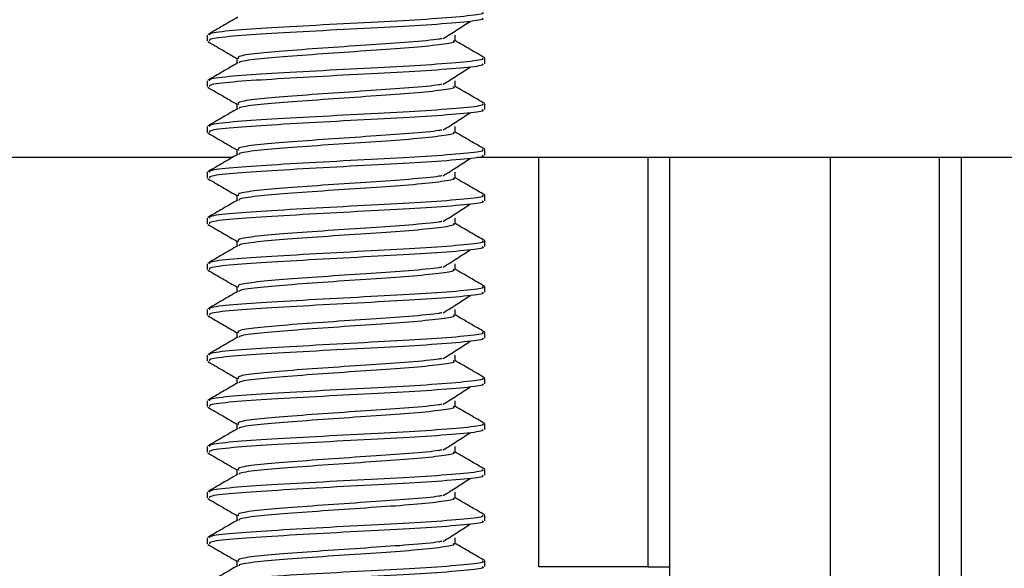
# Model space of a CAD drawing. Header units: millimetres. Extents: x 3619 to 4737, y 1503 to 2366.
# Tile 66 of 256: x 4090.4 to 4096.11, y 1820.72 to 1823.9. Entities that reach past the tile are written whole.
import ezdxf

# ---------------------------------------------------------------- set-up
doc = ezdxf.new("R2010")
doc.units = ezdxf.units.MM

msp = doc.modelspace()

# ---------------------------------------------------------------- linework, layer by layer
at = {"color": 7, "linetype": 'Continuous', "lineweight": 30}
for p, q in [((4091.4915, 1823.8076), (4091.4915, 1823.7746)), ((4092.9283, 1823.7746), (4092.9283, 1823.8076)), ((4091.6634, 1823.6753), (4091.6634, 1823.6444)), ((4093.1002, 1823.6423), (4093.1002, 1823.6753)), ((4091.4915, 1823.543), (4091.4915, 1823.51)), ((4092.9283, 1823.51), (4092.9283, 1823.543)), ((4091.6634, 1823.4108), (4091.6634, 1823.3798)), ((4093.1002, 1823.3777), (4093.1002, 1823.4108)), ((4091.4915, 1823.2785), (4091.4915, 1823.2454)), ((4092.9283, 1823.2454), (4092.9283, 1823.2785)), ((4091.6634, 1823.1462), (4091.6634, 1823.1153)), ((4093.1002, 1823.1131), (4093.1002, 1823.1462)), ((4053.0954, 1823.1014), (4091.6395, 1823.1014)), ((4093.0563, 1823.1014), (4108.1956, 1823.1014)), ((4093.4122, 1820.7307), (4093.4122, 1823.1014)), ((4094.0446, 1823.1014), (4094.0446, 1820.7307)), ((4095.103, 1818.7377), (4095.103, 1823.1014)), ((4095.7354, 1818.7377), (4095.7354, 1823.1014)), ((4091.4915, 1823.0139), (4091.4915, 1822.9808)), ((4092.9283, 1822.9808), (4092.9283, 1823.0139)), ((4091.6634, 1822.8816), (4091.6634, 1822.8507)), ((4093.1002, 1822.8485), (4093.1002, 1822.8816)), ((4091.4915, 1822.7493), (4091.4915, 1822.7162)), ((4092.9283, 1822.7162), (4092.9283, 1822.7493)), ((4091.6634, 1822.617), (4091.6634, 1822.5861)), ((4093.1002, 1822.5839), (4093.1002, 1822.617)), ((4091.4915, 1822.4847), (4091.4915, 1822.4516)), ((4092.9283, 1822.4516), (4092.9283, 1822.4847)), ((4091.6634, 1822.3524), (4091.6634, 1822.3215)), ((4093.1002, 1822.3193), (4093.1002, 1822.3524)), ((4091.4915, 1822.2201), (4091.4915, 1822.1871)), ((4092.9283, 1822.1871), (4092.9283, 1822.2201)), ((4091.6634, 1822.0878), (4091.6634, 1822.0569)), ((4093.1002, 1822.0548), (4093.1002, 1822.0878)), ((4091.4915, 1821.9555), (4091.4915, 1821.9225)), ((4092.9283, 1821.9225), (4092.9283, 1821.9555)), ((4091.6634, 1821.8233), (4091.6634, 1821.7923)), ((4093.1002, 1821.7902), (4093.1002, 1821.8233)), ((4091.4915, 1821.691), (4091.4915, 1821.6579)), ((4092.9283, 1821.6579), (4092.9283, 1821.691)), ((4091.6634, 1821.5587), (4091.6634, 1821.5278)), ((4093.1002, 1821.5256), (4093.1002, 1821.5587)), ((4091.4915, 1821.4264), (4091.4915, 1821.3933)), ((4092.9283, 1821.3933), (4092.9283, 1821.4264)), ((4091.6634, 1821.2941), (4091.6634, 1821.2632)), ((4093.1002, 1821.261), (4093.1002, 1821.2941)), ((4091.4915, 1821.1618), (4091.4915, 1821.1287)), ((4092.9283, 1821.1287), (4092.9283, 1821.1618)), ((4091.6634, 1821.0295), (4091.6634, 1820.9986)), ((4093.1002, 1820.9964), (4093.1002, 1821.0295)), ((4091.4915, 1820.8972), (4091.4915, 1820.8641)), ((4092.9283, 1820.8641), (4092.9283, 1820.8972)), ((4091.6634, 1820.7649), (4091.6634, 1820.734)), ((4093.1002, 1820.7319), (4093.1002, 1820.7649)), ((4094.0446, 1820.7307), (4093.4122, 1820.7307)), ((4094.0446, 1820.7307), (4094.1716, 1820.7307)), ((4094.1716, 1818.7377), (4094.1716, 1820.7307))]:
    msp.add_line(p, q, dxfattribs=at)
at = {"color": 8, "linetype": 'Continuous', "lineweight": 30}
for p, q in [((4094.1716, 1820.7307), (4094.1716, 1823.1014)), ((4095.8624, 1818.7377), (4095.8624, 1823.1014))]:
    msp.add_line(p, q, dxfattribs=at)
at = {"color": 7, "linetype": 'Continuous', "lineweight": 30}
for points, knots in [([(4093.0853, 1823.9399), (4093.0888, 1823.9376), (4093.1006, 1823.9299), (4092.991, 1823.9171), (4092.7764, 1823.8991), (4092.4807, 1823.8842), (4092.1596, 1823.8669), (4091.8575, 1823.8496), (4091.6271, 1823.8347), (4091.4992, 1823.8192), (4091.5045, 1823.8107), (4091.5064, 1823.8076)], [0, 0, 0, 0, 0.052831, 0.176923, 0.304274, 0.426585, 0.552832, 0.679078, 0.801388, 0.928739, 1, 1, 1, 1]), ([(4091.6679, 1823.9116), (4091.6391, 1823.8949), (4091.5816, 1823.8615), (4091.524, 1823.8281), (4091.4952, 1823.8114)], [0, 0, 0, 0, 0.499785, 1, 1, 1, 1]), ([(4093.0853, 1823.9069), (4093.0888, 1823.9045), (4093.1006, 1823.8968), (4092.991, 1823.884), (4092.7764, 1823.866), (4092.4807, 1823.8511), (4092.1596, 1823.8338), (4091.8575, 1823.8166), (4091.6271, 1823.8017), (4091.4992, 1823.7861), (4091.5045, 1823.7776), (4091.5064, 1823.7746)], [0, 0, 0, 0, 0.052831, 0.176923, 0.304274, 0.426585, 0.552832, 0.679078, 0.801388, 0.928739, 1, 1, 1, 1]), ([(4092.8594, 1823.7883), (4092.8854, 1823.8049), (4092.9374, 1823.8381), (4092.9897, 1823.8713), (4093.0159, 1823.8879)], [0, 0, 0, 0, 0.499956, 1, 1, 1, 1]), ([(4091.4946, 1823.7708), (4091.5234, 1823.7541), (4091.581, 1823.7207), (4091.6385, 1823.6873), (4091.6673, 1823.6706)], [0, 0, 0, 0, 0.500257, 1, 1, 1, 1]), ([(4092.8515, 1823.788), (4092.8458, 1823.7869), (4092.8128, 1823.7803), (4092.6682, 1823.7667), (4092.4428, 1823.7519), (4092.1883, 1823.7346), (4091.9515, 1823.7173), (4091.7689, 1823.7024), (4091.6637, 1823.6855), (4091.6704, 1823.6758), (4091.6734, 1823.6715)], [0, 0, 0, 0, 0.030061, 0.174973, 0.314133, 0.457783, 0.601433, 0.740593, 0.885504, 1, 1, 1, 1]), ([(4092.9159, 1823.7763), (4092.9197, 1823.7734), (4092.9306, 1823.7651), (4092.843, 1823.7518), (4092.6736, 1823.7337), (4092.4412, 1823.7188), (4092.1889, 1823.7015), (4091.9507, 1823.6843), (4091.7718, 1823.6694), (4091.6763, 1823.6555), (4091.6771, 1823.6486), (4091.6772, 1823.6472)], [0, 0, 0, 0, 0.067725, 0.194916, 0.325461, 0.450823, 0.580231, 0.709638, 0.835, 0.965544, 1, 1, 1, 1]), ([(4093.0998, 1823.6763), (4093.0711, 1823.693), (4093.0138, 1823.7262), (4092.9564, 1823.7595), (4092.9277, 1823.7761)], [0, 0, 0, 0, 0.500075, 1, 1, 1, 1]), ([(4091.6679, 1823.647), (4091.6391, 1823.6303), (4091.5816, 1823.5969), (4091.524, 1823.5635), (4091.4952, 1823.5468)], [0, 0, 0, 0, 0.499797, 1, 1, 1, 1]), ([(4093.0853, 1823.6753), (4093.0888, 1823.673), (4093.1006, 1823.6653), (4092.991, 1823.6525), (4092.7764, 1823.6345), (4092.4807, 1823.6196), (4092.1596, 1823.6023), (4091.8575, 1823.585), (4091.6271, 1823.5702), (4091.4992, 1823.5546), (4091.5045, 1823.5461), (4091.5064, 1823.543)], [0, 0, 0, 0, 0.052831, 0.176923, 0.304274, 0.426585, 0.552832, 0.679078, 0.801388, 0.928739, 1, 1, 1, 1]), ([(4093.0853, 1823.6423), (4093.0888, 1823.64), (4093.1006, 1823.6323), (4092.991, 1823.6195), (4092.7764, 1823.6014), (4092.4807, 1823.5865), (4092.1596, 1823.5692), (4091.8575, 1823.552), (4091.6271, 1823.5371), (4091.4992, 1823.5215), (4091.5045, 1823.513), (4091.5064, 1823.51)], [0, 0, 0, 0, 0.052831, 0.176923, 0.304274, 0.426585, 0.552832, 0.679078, 0.801388, 0.928739, 1, 1, 1, 1]), ([(4092.8594, 1823.5237), (4092.8854, 1823.5403), (4092.9374, 1823.5735), (4092.9897, 1823.6067), (4093.0159, 1823.6233)], [0, 0, 0, 0, 0.499956, 1, 1, 1, 1]), ([(4091.4946, 1823.5062), (4091.5234, 1823.4895), (4091.581, 1823.4561), (4091.6385, 1823.4227), (4091.6673, 1823.406)], [0, 0, 0, 0, 0.500263, 1, 1, 1, 1]), ([(4092.8515, 1823.5234), (4092.8458, 1823.5223), (4092.8128, 1823.5157), (4092.6682, 1823.5021), (4092.4428, 1823.4873), (4092.1883, 1823.47), (4091.9515, 1823.4528), (4091.7689, 1823.4379), (4091.6637, 1823.4209), (4091.6704, 1823.4112), (4091.6734, 1823.4069)], [0, 0, 0, 0, 0.030061, 0.174973, 0.314133, 0.457783, 0.601433, 0.740592, 0.885503, 1, 1, 1, 1]), ([(4092.9159, 1823.5117), (4092.9197, 1823.5088), (4092.9306, 1823.5005), (4092.843, 1823.4872), (4092.6736, 1823.4691), (4092.4412, 1823.4542), (4092.1889, 1823.4369), (4091.9507, 1823.4197), (4091.7718, 1823.4048), (4091.6763, 1823.391), (4091.6771, 1823.384), (4091.6772, 1823.3826)], [0, 0, 0, 0, 0.067725, 0.194916, 0.325461, 0.450823, 0.580231, 0.709638, 0.835, 0.965544, 1, 1, 1, 1]), ([(4093.0998, 1823.4118), (4093.0711, 1823.4284), (4093.0138, 1823.4616), (4092.9564, 1823.4949), (4092.9277, 1823.5115)], [0, 0, 0, 0, 0.500069, 1, 1, 1, 1]), ([(4093.0853, 1823.4108), (4093.0888, 1823.4085), (4093.1006, 1823.4007), (4092.991, 1823.388), (4092.7764, 1823.3699), (4092.4807, 1823.355), (4092.1596, 1823.3377), (4091.8575, 1823.3205), (4091.6271, 1823.3056), (4091.4992, 1823.29), (4091.5045, 1823.2815), (4091.5064, 1823.2785)], [0, 0, 0, 0, 0.052831, 0.176923, 0.304274, 0.426585, 0.552832, 0.679078, 0.801388, 0.928739, 1, 1, 1, 1]), ([(4091.6679, 1823.3824), (4091.6391, 1823.3657), (4091.5816, 1823.3323), (4091.524, 1823.2989), (4091.4952, 1823.2822)], [0, 0, 0, 0, 0.499785, 1, 1, 1, 1]), ([(4093.0853, 1823.3777), (4093.0888, 1823.3754), (4093.1006, 1823.3677), (4092.991, 1823.3549), (4092.7764, 1823.3368), (4092.4807, 1823.3219), (4092.1596, 1823.3047), (4091.8575, 1823.2874), (4091.6271, 1823.2725), (4091.4992, 1823.2569), (4091.5045, 1823.2484), (4091.5064, 1823.2454)], [0, 0, 0, 0, 0.0528313, 0.1769231, 0.3042739, 0.4265848, 0.552832, 0.6790778, 0.8013883, 0.9287392, 1, 1, 1, 1]), ([(4092.8594, 1823.2591), (4092.8854, 1823.2757), (4092.9374, 1823.3089), (4092.9897, 1823.3421), (4093.0159, 1823.3587)], [0, 0, 0, 0, 0.499956, 1, 1, 1, 1]), ([(4091.4946, 1823.2416), (4091.5234, 1823.2249), (4091.581, 1823.1915), (4091.6385, 1823.1581), (4091.6673, 1823.1414)], [0, 0, 0, 0, 0.500257, 1, 1, 1, 1]), ([(4092.8515, 1823.2589), (4092.8458, 1823.2577), (4092.8128, 1823.2511), (4092.6682, 1823.2376), (4092.4428, 1823.2227), (4092.1883, 1823.2054), (4091.9515, 1823.1882), (4091.7689, 1823.1733), (4091.6637, 1823.1563), (4091.6704, 1823.1466), (4091.6734, 1823.1424)], [0, 0, 0, 0, 0.030061, 0.174973, 0.314133, 0.457783, 0.601433, 0.740593, 0.885504, 1, 1, 1, 1]), ([(4092.9159, 1823.2471), (4092.9197, 1823.2442), (4092.9306, 1823.2359), (4092.843, 1823.2226), (4092.6736, 1823.2045), (4092.4412, 1823.1896), (4092.1889, 1823.1724), (4091.9507, 1823.1551), (4091.7718, 1823.1402), (4091.6763, 1823.1264), (4091.6771, 1823.1195), (4091.6772, 1823.118)], [0, 0, 0, 0, 0.067725, 0.194916, 0.325461, 0.450823, 0.580231, 0.709638, 0.835, 0.965544, 1, 1, 1, 1]), ([(4093.0998, 1823.1472), (4093.0711, 1823.1638), (4093.0138, 1823.1971), (4092.9564, 1823.2303), (4092.9277, 1823.247)], [0, 0, 0, 0, 0.500063, 1, 1, 1, 1]), ([(4093.0853, 1823.1462), (4093.0888, 1823.1439), (4093.1006, 1823.1362), (4092.991, 1823.1234), (4092.7764, 1823.1053), (4092.4807, 1823.0904), (4092.1596, 1823.0731), (4091.8575, 1823.0559), (4091.6271, 1823.041), (4091.4992, 1823.0254), (4091.5045, 1823.0169), (4091.5064, 1823.0139)], [0, 0, 0, 0, 0.052831, 0.176923, 0.304274, 0.426585, 0.552832, 0.679078, 0.801388, 0.928739, 1, 1, 1, 1]), ([(4091.6679, 1823.1179), (4091.6391, 1823.1012), (4091.5816, 1823.0677), (4091.524, 1823.0343), (4091.4952, 1823.0176)], [0, 0, 0, 0, 0.499785, 1, 1, 1, 1]), ([(4093.0853, 1823.1131), (4093.0888, 1823.1108), (4093.1006, 1823.1031), (4092.991, 1823.0903), (4092.7764, 1823.0722), (4092.4807, 1823.0573), (4092.1596, 1823.0401), (4091.8575, 1823.0228), (4091.6271, 1823.0079), (4091.4992, 1822.9923), (4091.5045, 1822.9839), (4091.5064, 1822.9808)], [0, 0, 0, 0, 0.052831, 0.176923, 0.304274, 0.426585, 0.552832, 0.679078, 0.801388, 0.928739, 1, 1, 1, 1]), ([(4092.8594, 1822.9945), (4092.8854, 1823.0111), (4092.9374, 1823.0443), (4092.9897, 1823.0775), (4093.0159, 1823.0941)], [0, 0, 0, 0, 0.499956, 1, 1, 1, 1]), ([(4091.4946, 1822.977), (4091.5234, 1822.9603), (4091.581, 1822.9269), (4091.6385, 1822.8935), (4091.6673, 1822.8768)], [0, 0, 0, 0, 0.500257, 1, 1, 1, 1]), ([(4092.8515, 1822.9943), (4092.8458, 1822.9931), (4092.8128, 1822.9865), (4092.6682, 1822.973), (4092.4428, 1822.9581), (4092.1883, 1822.9408), (4091.9515, 1822.9236), (4091.7689, 1822.9087), (4091.6637, 1822.8918), (4091.6704, 1822.8821), (4091.6734, 1822.8778)], [0, 0, 0, 0, 0.030061, 0.174973, 0.314133, 0.457783, 0.601433, 0.740593, 0.885504, 1, 1, 1, 1]), ([(4092.9159, 1822.9825), (4092.9197, 1822.9797), (4092.9306, 1822.9714), (4092.843, 1822.958), (4092.6736, 1822.94), (4092.4412, 1822.925), (4092.1889, 1822.9078), (4091.9507, 1822.8905), (4091.7718, 1822.8757), (4091.6763, 1822.8618), (4091.6771, 1822.8549), (4091.6772, 1822.8534)], [0, 0, 0, 0, 0.067725, 0.194916, 0.325461, 0.450823, 0.580231, 0.709638, 0.835, 0.965544, 1, 1, 1, 1]), ([(4093.0998, 1822.8826), (4093.0711, 1822.8992), (4093.0138, 1822.9325), (4092.9564, 1822.9657), (4092.9277, 1822.9824)], [0, 0, 0, 0, 0.500075, 1, 1, 1, 1]), ([(4091.6679, 1822.8533), (4091.6391, 1822.8366), (4091.5816, 1822.8031), (4091.524, 1822.7697), (4091.4952, 1822.753)], [0, 0, 0, 0, 0.499785, 1, 1, 1, 1]), ([(4093.0853, 1822.8816), (4093.0888, 1822.8793), (4093.1006, 1822.8716), (4092.991, 1822.8588), (4092.7764, 1822.8407), (4092.4807, 1822.8258), (4092.1596, 1822.8086), (4091.8575, 1822.7913), (4091.6271, 1822.7764), (4091.4992, 1822.7608), (4091.5045, 1822.7523), (4091.5064, 1822.7493)], [0, 0, 0, 0, 0.052831, 0.176923, 0.304274, 0.426585, 0.552832, 0.679078, 0.801388, 0.928739, 1, 1, 1, 1]), ([(4093.0853, 1822.8485), (4093.0888, 1822.8462), (4093.1006, 1822.8385), (4092.991, 1822.8257), (4092.7764, 1822.8077), (4092.4807, 1822.7928), (4092.1596, 1822.7755), (4091.8575, 1822.7582), (4091.6271, 1822.7433), (4091.4992, 1822.7278), (4091.5045, 1822.7193), (4091.5064, 1822.7162)], [0, 0, 0, 0, 0.052831, 0.176923, 0.304274, 0.426585, 0.552832, 0.679078, 0.801388, 0.928739, 1, 1, 1, 1]), ([(4092.8594, 1822.7299), (4092.8854, 1822.7465), (4092.9374, 1822.7797), (4092.9897, 1822.8129), (4093.0159, 1822.8296)], [0, 0, 0, 0, 0.499956, 1, 1, 1, 1]), ([(4092.8515, 1822.7297), (4092.8458, 1822.7286), (4092.8128, 1822.7219), (4092.6682, 1822.7084), (4092.4428, 1822.6936), (4092.1883, 1822.6763), (4091.9515, 1822.659), (4091.7689, 1822.6441), (4091.6637, 1822.6272), (4091.6704, 1822.6175), (4091.6734, 1822.6132)], [0, 0, 0, 0, 0.030061, 0.174973, 0.314132, 0.457783, 0.601433, 0.740592, 0.885503, 1, 1, 1, 1]), ([(4091.4946, 1822.7124), (4091.5234, 1822.6957), (4091.581, 1822.6624), (4091.6385, 1822.6289), (4091.6673, 1822.6122)], [0, 0, 0, 0, 0.500263, 1, 1, 1, 1]), ([(4092.9159, 1822.718), (4092.9197, 1822.7151), (4092.9306, 1822.7068), (4092.843, 1822.6934), (4092.6736, 1822.6754), (4092.4412, 1822.6605), (4092.1889, 1822.6432), (4091.9507, 1822.6259), (4091.7718, 1822.6111), (4091.6763, 1822.5972), (4091.6771, 1822.5903), (4091.6772, 1822.5888)], [0, 0, 0, 0, 0.067725, 0.194916, 0.325461, 0.450823, 0.580231, 0.709638, 0.835, 0.965544, 1, 1, 1, 1]), ([(4093.0998, 1822.618), (4093.0711, 1822.6346), (4093.0138, 1822.6679), (4092.9564, 1822.7012), (4092.9277, 1822.7178)], [0, 0, 0, 0, 0.500069, 1, 1, 1, 1]), ([(4093.0853, 1822.617), (4093.0888, 1822.6147), (4093.1006, 1822.607), (4092.991, 1822.5942), (4092.7764, 1822.5761), (4092.4807, 1822.5612), (4092.1596, 1822.544), (4091.8575, 1822.5267), (4091.6271, 1822.5118), (4091.4992, 1822.4962), (4091.5045, 1822.4878), (4091.5064, 1822.4847)], [0, 0, 0, 0, 0.052831, 0.176923, 0.304274, 0.426585, 0.552832, 0.679078, 0.801388, 0.928739, 1, 1, 1, 1]), ([(4091.6679, 1822.5887), (4091.6391, 1822.572), (4091.5816, 1822.5386), (4091.524, 1822.5052), (4091.4952, 1822.4885)], [0, 0, 0, 0, 0.499785, 1, 1, 1, 1]), ([(4093.0853, 1822.5839), (4093.0888, 1822.5816), (4093.1006, 1822.5739), (4092.991, 1822.5611), (4092.7764, 1822.5431), (4092.4807, 1822.5282), (4092.1596, 1822.5109), (4091.8575, 1822.4936), (4091.6271, 1822.4787), (4091.4992, 1822.4632), (4091.5045, 1822.4547), (4091.5064, 1822.4516)], [0, 0, 0, 0, 0.0528313, 0.1769231, 0.3042739, 0.4265848, 0.552832, 0.6790778, 0.8013883, 0.9287392, 1, 1, 1, 1]), ([(4092.8594, 1822.4653), (4092.8854, 1822.4819), (4092.9374, 1822.5152), (4092.9897, 1822.5484), (4093.0159, 1822.565)], [0, 0, 0, 0, 0.499956, 1, 1, 1, 1]), ([(4091.4946, 1822.4478), (4091.5234, 1822.4311), (4091.581, 1822.3978), (4091.6385, 1822.3644), (4091.6673, 1822.3477)], [0, 0, 0, 0, 0.500257, 1, 1, 1, 1]), ([(4092.8515, 1822.4651), (4092.8458, 1822.464), (4092.8128, 1822.4573), (4092.6682, 1822.4438), (4092.4428, 1822.429), (4092.1883, 1822.4117), (4091.9515, 1822.3944), (4091.7689, 1822.3795), (4091.6637, 1822.3626), (4091.6704, 1822.3529), (4091.6734, 1822.3486)], [0, 0, 0, 0, 0.030061, 0.174973, 0.314133, 0.457783, 0.601433, 0.740593, 0.885504, 1, 1, 1, 1]), ([(4092.9159, 1822.4534), (4092.9197, 1822.4505), (4092.9306, 1822.4422), (4092.843, 1822.4288), (4092.6736, 1822.4108), (4092.4412, 1822.3959), (4092.1889, 1822.3786), (4091.9507, 1822.3613), (4091.7718, 1822.3465), (4091.6763, 1822.3326), (4091.6771, 1822.3257), (4091.6772, 1822.3243)], [0, 0, 0, 0, 0.067725, 0.194916, 0.325461, 0.450823, 0.580231, 0.709638, 0.835, 0.965544, 1, 1, 1, 1]), ([(4093.0998, 1822.3534), (4093.0711, 1822.3701), (4093.0138, 1822.4033), (4092.9564, 1822.4366), (4092.9277, 1822.4532)], [0, 0, 0, 0, 0.500063, 1, 1, 1, 1]), ([(4093.0853, 1822.3524), (4093.0888, 1822.3501), (4093.1006, 1822.3424), (4092.991, 1822.3296), (4092.7764, 1822.3116), (4092.4807, 1822.2967), (4092.1596, 1822.2794), (4091.8575, 1822.2621), (4091.6271, 1822.2472), (4091.4992, 1822.2317), (4091.5045, 1822.2232), (4091.5064, 1822.2201)], [0, 0, 0, 0, 0.052831, 0.176923, 0.304274, 0.426585, 0.552832, 0.679078, 0.801388, 0.928739, 1, 1, 1, 1]), ([(4091.6679, 1822.3241), (4091.6391, 1822.3074), (4091.5816, 1822.274), (4091.524, 1822.2406), (4091.4952, 1822.2239)], [0, 0, 0, 0, 0.499785, 1, 1, 1, 1]), ([(4093.0853, 1822.3193), (4093.0888, 1822.317), (4093.1006, 1822.3093), (4092.991, 1822.2965), (4092.7764, 1822.2785), (4092.4807, 1822.2636), (4092.1596, 1822.2463), (4091.8575, 1822.2291), (4091.6271, 1822.2142), (4091.4992, 1822.1986), (4091.5045, 1822.1901), (4091.5064, 1822.1871)], [0, 0, 0, 0, 0.052831, 0.176923, 0.304274, 0.426585, 0.552832, 0.679078, 0.801388, 0.928739, 1, 1, 1, 1]), ([(4092.8594, 1822.2008), (4092.8854, 1822.2174), (4092.9374, 1822.2506), (4092.9897, 1822.2838), (4093.0159, 1822.3004)], [0, 0, 0, 0, 0.499956, 1, 1, 1, 1]), ([(4091.4946, 1822.1833), (4091.5234, 1822.1666), (4091.581, 1822.1332), (4091.6385, 1822.0998), (4091.6673, 1822.0831)], [0, 0, 0, 0, 0.500257, 1, 1, 1, 1]), ([(4092.8515, 1822.2005), (4092.8458, 1822.1994), (4092.8128, 1822.1928), (4092.6682, 1822.1792), (4092.4428, 1822.1644), (4092.1883, 1822.1471), (4091.9515, 1822.1298), (4091.7689, 1822.1149), (4091.6637, 1822.098), (4091.6704, 1822.0883), (4091.6734, 1822.084)], [0, 0, 0, 0, 0.030061, 0.174973, 0.314133, 0.457783, 0.601433, 0.740593, 0.885504, 1, 1, 1, 1]), ([(4092.9159, 1822.1888), (4092.9197, 1822.1859), (4092.9306, 1822.1776), (4092.843, 1822.1643), (4092.6736, 1822.1462), (4092.4412, 1822.1313), (4092.1889, 1822.114), (4091.9507, 1822.0968), (4091.7718, 1822.0819), (4091.6763, 1822.068), (4091.6771, 1822.0611), (4091.6772, 1822.0597)], [0, 0, 0, 0, 0.067725, 0.194916, 0.325461, 0.450823, 0.580231, 0.709638, 0.835, 0.965544, 1, 1, 1, 1]), ([(4093.0998, 1822.0888), (4093.0711, 1822.1055), (4093.0138, 1822.1387), (4092.9564, 1822.172), (4092.9277, 1822.1886)], [0, 0, 0, 0, 0.500075, 1, 1, 1, 1]), ([(4091.6679, 1822.0595), (4091.6391, 1822.0428), (4091.5816, 1822.0094), (4091.524, 1821.976), (4091.4952, 1821.9593)], [0, 0, 0, 0, 0.499785, 1, 1, 1, 1]), ([(4093.0853, 1822.0878), (4093.0888, 1822.0855), (4093.1006, 1822.0778), (4092.991, 1822.065), (4092.7764, 1822.047), (4092.4807, 1822.0321), (4092.1596, 1822.0148), (4091.8575, 1821.9975), (4091.6271, 1821.9827), (4091.4992, 1821.9671), (4091.5045, 1821.9586), (4091.5064, 1821.9555)], [0, 0, 0, 0, 0.052831, 0.176923, 0.304274, 0.426585, 0.552832, 0.679078, 0.801388, 0.928739, 1, 1, 1, 1]), ([(4093.0853, 1822.0548), (4093.0888, 1822.0525), (4093.1006, 1822.0448), (4092.991, 1822.032), (4092.7764, 1822.0139), (4092.4807, 1821.999), (4092.1596, 1821.9817), (4091.8575, 1821.9645), (4091.6271, 1821.9496), (4091.4992, 1821.934), (4091.5045, 1821.9255), (4091.5064, 1821.9225)], [0, 0, 0, 0, 0.052831, 0.176923, 0.304274, 0.426585, 0.552832, 0.679078, 0.801388, 0.928739, 1, 1, 1, 1]), ([(4092.8594, 1821.9362), (4092.8854, 1821.9528), (4092.9374, 1821.986), (4092.9897, 1822.0192), (4093.0159, 1822.0358)], [0, 0, 0, 0, 0.499956, 1, 1, 1, 1]), ([(4092.8515, 1821.9359), (4092.8458, 1821.9348), (4092.8128, 1821.9282), (4092.6682, 1821.9146), (4092.4428, 1821.8998), (4092.1883, 1821.8825), (4091.9515, 1821.8653), (4091.7689, 1821.8504), (4091.6637, 1821.8334), (4091.6704, 1821.8237), (4091.6734, 1821.8194)], [0, 0, 0, 0, 0.030061, 0.174973, 0.314132, 0.457783, 0.601433, 0.740592, 0.885503, 1, 1, 1, 1]), ([(4091.4946, 1821.9187), (4091.5234, 1821.902), (4091.581, 1821.8686), (4091.6385, 1821.8352), (4091.6673, 1821.8185)], [0, 0, 0, 0, 0.5002505, 1, 1, 1, 1]), ([(4092.9159, 1821.9242), (4092.9197, 1821.9213), (4092.9306, 1821.913), (4092.843, 1821.8997), (4092.6736, 1821.8816), (4092.4412, 1821.8667), (4092.1889, 1821.8494), (4091.9507, 1821.8322), (4091.7718, 1821.8173), (4091.6763, 1821.8035), (4091.6771, 1821.7965), (4091.6772, 1821.7951)], [0, 0, 0, 0, 0.067725, 0.194916, 0.325461, 0.450823, 0.580231, 0.709638, 0.835, 0.965544, 1, 1, 1, 1]), ([(4093.0998, 1821.8243), (4093.0711, 1821.8409), (4093.0138, 1821.8741), (4092.9564, 1821.9074), (4092.9277, 1821.924)], [0, 0, 0, 0, 0.500069, 1, 1, 1, 1]), ([(4093.0853, 1821.8233), (4093.0888, 1821.821), (4093.1006, 1821.8132), (4092.991, 1821.8005), (4092.7764, 1821.7824), (4092.4807, 1821.7675), (4092.1596, 1821.7502), (4091.8575, 1821.733), (4091.6271, 1821.7181), (4091.4992, 1821.7025), (4091.5045, 1821.694), (4091.5064, 1821.691)], [0, 0, 0, 0, 0.052831, 0.176923, 0.304274, 0.426585, 0.552832, 0.679078, 0.801388, 0.928739, 1, 1, 1, 1]), ([(4091.6679, 1821.7949), (4091.6391, 1821.7782), (4091.5816, 1821.7448), (4091.524, 1821.7114), (4091.4952, 1821.6947)], [0, 0, 0, 0, 0.499785, 1, 1, 1, 1]), ([(4093.0853, 1821.7902), (4093.0888, 1821.7879), (4093.1006, 1821.7802), (4092.991, 1821.7674), (4092.7764, 1821.7493), (4092.4807, 1821.7344), (4092.1596, 1821.7172), (4091.8575, 1821.6999), (4091.6271, 1821.685), (4091.4992, 1821.6694), (4091.5045, 1821.6609), (4091.5064, 1821.6579)], [0, 0, 0, 0, 0.0528313, 0.1769231, 0.3042739, 0.4265848, 0.5528319, 0.6790778, 0.8013883, 0.9287392, 1, 1, 1, 1]), ([(4092.8594, 1821.6716), (4092.8854, 1821.6882), (4092.9374, 1821.7214), (4092.9897, 1821.7546), (4093.0159, 1821.7712)], [0, 0, 0, 0, 0.499956, 1, 1, 1, 1]), ([(4091.4946, 1821.6541), (4091.5234, 1821.6374), (4091.581, 1821.604), (4091.6385, 1821.5706), (4091.6673, 1821.5539)], [0, 0, 0, 0, 0.500257, 1, 1, 1, 1]), ([(4092.8515, 1821.6714), (4092.8458, 1821.6702), (4092.8128, 1821.6636), (4092.6682, 1821.6501), (4092.4428, 1821.6352), (4092.1883, 1821.6179), (4091.9515, 1821.6007), (4091.7689, 1821.5858), (4091.6637, 1821.5688), (4091.6704, 1821.5591), (4091.6734, 1821.5549)], [0, 0, 0, 0, 0.030061, 0.174973, 0.314133, 0.457783, 0.601433, 0.740593, 0.885504, 1, 1, 1, 1]), ([(4092.9159, 1821.6596), (4092.9197, 1821.6567), (4092.9306, 1821.6484), (4092.843, 1821.6351), (4092.6736, 1821.617), (4092.4412, 1821.6021), (4092.1889, 1821.5849), (4091.9507, 1821.5676), (4091.7718, 1821.5527), (4091.6763, 1821.5389), (4091.6771, 1821.532), (4091.6772, 1821.5305)], [0, 0, 0, 0, 0.067725, 0.194916, 0.325461, 0.450823, 0.580231, 0.709638, 0.835, 0.965544, 1, 1, 1, 1]), ([(4093.0998, 1821.5597), (4093.0711, 1821.5763), (4093.0138, 1821.6096), (4092.9564, 1821.6428), (4092.9277, 1821.6595)], [0, 0, 0, 0, 0.500063, 1, 1, 1, 1]), ([(4091.6679, 1821.5304), (4091.6391, 1821.5137), (4091.5816, 1821.4802), (4091.524, 1821.4468), (4091.4952, 1821.4301)], [0, 0, 0, 0, 0.499785, 1, 1, 1, 1]), ([(4093.0853, 1821.5587), (4093.0888, 1821.5564), (4093.1006, 1821.5487), (4092.991, 1821.5359), (4092.7764, 1821.5178), (4092.4807, 1821.5029), (4092.1596, 1821.4856), (4091.8575, 1821.4684), (4091.6271, 1821.4535), (4091.4992, 1821.4379), (4091.5045, 1821.4294), (4091.5064, 1821.4264)], [0, 0, 0, 0, 0.052831, 0.176923, 0.304274, 0.426585, 0.552832, 0.679078, 0.801388, 0.928739, 1, 1, 1, 1]), ([(4093.0853, 1821.5256), (4093.0888, 1821.5233), (4093.1006, 1821.5156), (4092.991, 1821.5028), (4092.7764, 1821.4847), (4092.4807, 1821.4698), (4092.1596, 1821.4526), (4091.8575, 1821.4353), (4091.6271, 1821.4204), (4091.4992, 1821.4048), (4091.5045, 1821.3964), (4091.5064, 1821.3933)], [0, 0, 0, 0, 0.052831, 0.176923, 0.304274, 0.426585, 0.552832, 0.679078, 0.801388, 0.928739, 1, 1, 1, 1]), ([(4092.8594, 1821.407), (4092.8854, 1821.4236), (4092.9374, 1821.4568), (4092.9897, 1821.49), (4093.0159, 1821.5066)], [0, 0, 0, 0, 0.499956, 1, 1, 1, 1]), ([(4091.4946, 1821.3895), (4091.5234, 1821.3728), (4091.581, 1821.3394), (4091.6385, 1821.306), (4091.6673, 1821.2893)], [0, 0, 0, 0, 0.500257, 1, 1, 1, 1]), ([(4092.8515, 1821.4068), (4092.8458, 1821.4056), (4092.8128, 1821.399), (4092.6682, 1821.3855), (4092.4428, 1821.3706), (4092.1883, 1821.3533), (4091.9515, 1821.3361), (4091.7689, 1821.3212), (4091.6637, 1821.3043), (4091.6704, 1821.2946), (4091.6734, 1821.2903)], [0, 0, 0, 0, 0.030061, 0.174973, 0.314133, 0.457783, 0.601433, 0.740593, 0.885504, 1, 1, 1, 1]), ([(4092.9159, 1821.395), (4092.9197, 1821.3922), (4092.9306, 1821.3839), (4092.843, 1821.3705), (4092.6736, 1821.3525), (4092.4412, 1821.3375), (4092.1889, 1821.3203), (4091.9507, 1821.303), (4091.7718, 1821.2882), (4091.6763, 1821.2743), (4091.6771, 1821.2674), (4091.6772, 1821.2659)], [0, 0, 0, 0, 0.067725, 0.194916, 0.325461, 0.450823, 0.580231, 0.709638, 0.835, 0.965544, 1, 1, 1, 1]), ([(4093.0998, 1821.2951), (4093.0711, 1821.3117), (4093.0138, 1821.345), (4092.9564, 1821.3782), (4092.9277, 1821.3949)], [0, 0, 0, 0, 0.500075, 1, 1, 1, 1]), ([(4091.6679, 1821.2658), (4091.6391, 1821.2491), (4091.5816, 1821.2156), (4091.524, 1821.1822), (4091.4952, 1821.1655)], [0, 0, 0, 0, 0.499785, 1, 1, 1, 1]), ([(4093.0853, 1821.2941), (4093.0888, 1821.2918), (4093.1006, 1821.2841), (4092.991, 1821.2713), (4092.7764, 1821.2532), (4092.4807, 1821.2383), (4092.1596, 1821.2211), (4091.8575, 1821.2038), (4091.6271, 1821.1889), (4091.4992, 1821.1733), (4091.5045, 1821.1648), (4091.5064, 1821.1618)], [0, 0, 0, 0, 0.052831, 0.176923, 0.304274, 0.426585, 0.552832, 0.679078, 0.801388, 0.928739, 1, 1, 1, 1]), ([(4093.0853, 1821.261), (4093.0888, 1821.2587), (4093.1006, 1821.251), (4092.991, 1821.2382), (4092.7764, 1821.2202), (4092.4807, 1821.2053), (4092.1596, 1821.188), (4091.8575, 1821.1707), (4091.6271, 1821.1558), (4091.4992, 1821.1403), (4091.5045, 1821.1318), (4091.5064, 1821.1287)], [0, 0, 0, 0, 0.052831, 0.176923, 0.304274, 0.426585, 0.552832, 0.679078, 0.801388, 0.928739, 1, 1, 1, 1]), ([(4092.8594, 1821.1424), (4092.8854, 1821.159), (4092.9374, 1821.1922), (4092.9897, 1821.2254), (4093.0159, 1821.2421)], [0, 0, 0, 0, 0.499956, 1, 1, 1, 1]), ([(4092.8515, 1821.1422), (4092.8458, 1821.1411), (4092.8128, 1821.1344), (4092.6682, 1821.1209), (4092.4428, 1821.1061), (4092.1883, 1821.0888), (4091.9515, 1821.0715), (4091.7689, 1821.0566), (4091.6637, 1821.0397), (4091.6704, 1821.03), (4091.6734, 1821.0257)], [0, 0, 0, 0, 0.030061, 0.174973, 0.314132, 0.457783, 0.601433, 0.740592, 0.885503, 1, 1, 1, 1]), ([(4092.9159, 1821.1305), (4092.9197, 1821.1276), (4092.9306, 1821.1193), (4092.843, 1821.1059), (4092.6736, 1821.0879), (4092.4412, 1821.073), (4092.1889, 1821.0557), (4091.9507, 1821.0384), (4091.7718, 1821.0236), (4091.6763, 1821.0097), (4091.6771, 1821.0028), (4091.6772, 1821.0013)], [0, 0, 0, 0, 0.067725, 0.194916, 0.325461, 0.450823, 0.580231, 0.709638, 0.835, 0.965544, 1, 1, 1, 1]), ([(4093.0998, 1821.0305), (4093.0711, 1821.0471), (4093.0138, 1821.0804), (4092.9564, 1821.1137), (4092.9277, 1821.1303)], [0, 0, 0, 0, 0.500069, 1, 1, 1, 1]), ([(4091.4946, 1821.1249), (4091.5234, 1821.1082), (4091.581, 1821.0749), (4091.6385, 1821.0414), (4091.6673, 1821.0247)], [0, 0, 0, 0, 0.5002505, 1, 1, 1, 1]), ([(4093.0853, 1821.0295), (4093.0888, 1821.0272), (4093.1006, 1821.0195), (4092.991, 1821.0067), (4092.7764, 1820.9886), (4092.4807, 1820.9737), (4092.1596, 1820.9565), (4091.8575, 1820.9392), (4091.6271, 1820.9243), (4091.4992, 1820.9087), (4091.5045, 1820.9003), (4091.5064, 1820.8972)], [0, 0, 0, 0, 0.052831, 0.176923, 0.304274, 0.426585, 0.552832, 0.679078, 0.801388, 0.928739, 1, 1, 1, 1]), ([(4091.6679, 1821.0012), (4091.6391, 1820.9845), (4091.5816, 1820.9511), (4091.524, 1820.9177), (4091.4952, 1820.901)], [0, 0, 0, 0, 0.499785, 1, 1, 1, 1]), ([(4093.0853, 1820.9964), (4093.0888, 1820.9941), (4093.1006, 1820.9864), (4092.991, 1820.9736), (4092.7764, 1820.9556), (4092.4807, 1820.9407), (4092.1596, 1820.9234), (4091.8575, 1820.9061), (4091.6271, 1820.8913), (4091.4992, 1820.8757), (4091.5045, 1820.8672), (4091.5064, 1820.8641)], [0, 0, 0, 0, 0.0528313, 0.1769231, 0.3042739, 0.4265848, 0.5528319, 0.6790778, 0.8013883, 0.9287392, 1, 1, 1, 1]), ([(4092.8594, 1820.8778), (4092.8854, 1820.8944), (4092.9374, 1820.9277), (4092.9897, 1820.9609), (4093.0159, 1820.9775)], [0, 0, 0, 0, 0.499956, 1, 1, 1, 1]), ([(4091.4946, 1820.8603), (4091.5234, 1820.8436), (4091.581, 1820.8103), (4091.6385, 1820.7769), (4091.6673, 1820.7602)], [0, 0, 0, 0, 0.500257, 1, 1, 1, 1]), ([(4092.8515, 1820.8776), (4092.8458, 1820.8765), (4092.8128, 1820.8698), (4092.6682, 1820.8563), (4092.4428, 1820.8415), (4092.1883, 1820.8242), (4091.9515, 1820.8069), (4091.7689, 1820.792), (4091.6637, 1820.7751), (4091.6704, 1820.7654), (4091.6734, 1820.7611)], [0, 0, 0, 0, 0.030061, 0.174973, 0.314133, 0.457783, 0.601433, 0.740593, 0.885504, 1, 1, 1, 1]), ([(4092.9159, 1820.8659), (4092.9197, 1820.863), (4092.9306, 1820.8547), (4092.843, 1820.8413), (4092.6736, 1820.8233), (4092.4412, 1820.8084), (4092.1889, 1820.7911), (4091.9507, 1820.7738), (4091.7718, 1820.759), (4091.6763, 1820.7451), (4091.6771, 1820.7382), (4091.6772, 1820.7368)], [0, 0, 0, 0, 0.067725, 0.194916, 0.325461, 0.450823, 0.580231, 0.709638, 0.835, 0.965544, 1, 1, 1, 1]), ([(4093.0998, 1820.7659), (4093.0711, 1820.7826), (4093.0138, 1820.8158), (4092.9564, 1820.8491), (4092.9277, 1820.8657)], [0, 0, 0, 0, 0.500063, 1, 1, 1, 1]), ([(4091.6679, 1820.7366), (4091.6391, 1820.7199), (4091.5816, 1820.6865), (4091.524, 1820.6531), (4091.4952, 1820.6364)], [0, 0, 0, 0, 0.499785, 1, 1, 1, 1]), ([(4093.0853, 1820.7649), (4093.0888, 1820.7626), (4093.1006, 1820.7549), (4092.991, 1820.7421), (4092.7764, 1820.7241), (4092.4807, 1820.7092), (4092.1596, 1820.6919), (4091.8575, 1820.6746), (4091.6271, 1820.6597), (4091.4992, 1820.6442), (4091.5045, 1820.6357), (4091.5064, 1820.6326)], [0, 0, 0, 0, 0.052831, 0.176923, 0.304274, 0.426585, 0.552832, 0.679078, 0.801388, 0.928739, 1, 1, 1, 1]), ([(4093.0853, 1820.7319), (4093.0888, 1820.7296), (4093.1006, 1820.7218), (4092.991, 1820.7091), (4092.7764, 1820.691), (4092.4807, 1820.6761), (4092.1596, 1820.6588), (4091.8575, 1820.6416), (4091.6271, 1820.6267), (4091.4992, 1820.6111), (4091.5045, 1820.6026), (4091.5064, 1820.5996)], [0, 0, 0, 0, 0.052831, 0.176923, 0.304274, 0.426585, 0.552832, 0.679078, 0.801388, 0.928739, 1, 1, 1, 1])]:
    msp.add_open_spline(points, degree=3, knots=knots, dxfattribs=at)

doc.saveas('drawing.dxf')
